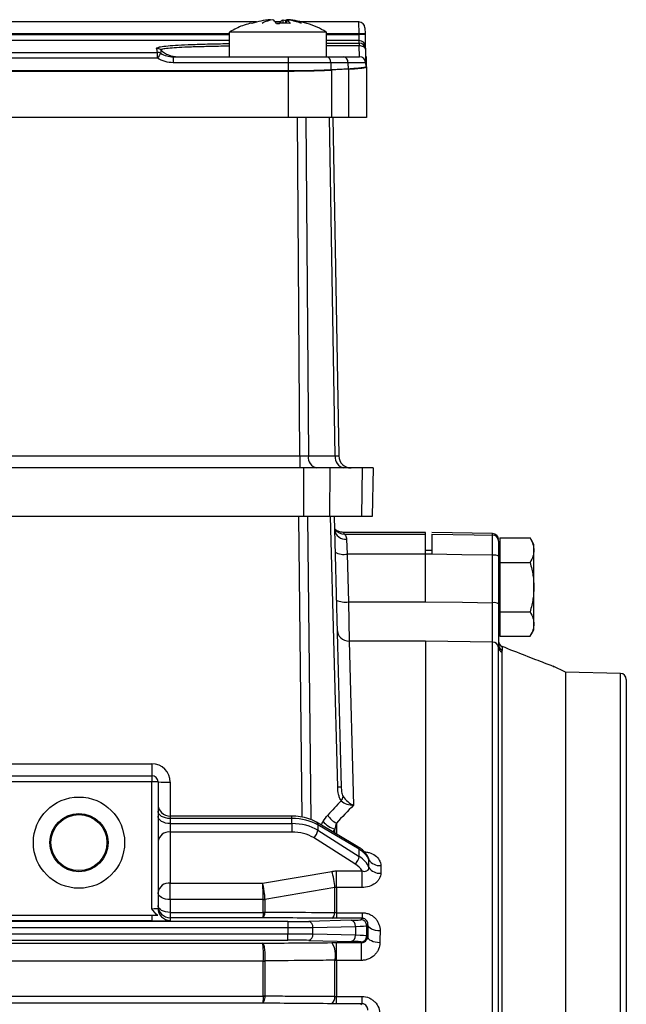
# Model space of a CAD drawing. Header units: millimetres. Extents: x -1311 to -483, y -267 to 512.
# Tile 15 of 58: x -1172 to -1122, y 115 to 196. Entities that reach past the tile are written whole.
import ezdxf

# ---------------------------------------------------------------- set-up
doc = ezdxf.new("R2010")
doc.units = ezdxf.units.MM

msp = doc.modelspace()

# ---------------------------------------------------------------- linework, layer by layer
at = {"color": 7, "linetype": 'Continuous', "lineweight": 25}
for p, q in [((-1152.656, 195.574), (-1215.521, 195.574)), ((-1150.643, 195.574), (-1151.139, 195.574)), ((-1151.024, 195.454), (-1150.758, 195.454)), ((-1150.466, 195.758), (-1150.268, 195.694)), ((-1150.466, 195.454), (-1150.466, 195.758)), ((-1150.268, 195.758), (-1150.268, 195.454)), ((-1150.187, 195.758), (-1150.187, 195.454)), ((-1144.235, 195.574), (-1149.126, 195.574)), ((-1144.226, 194.592), (-1144.235, 195.574)), ((-1143.735, 195.083), (-1143.726, 194.592)), ((-1154.891, 194.592), (-1213.391, 194.592)), ((-1213.391, 194.534), (-1154.891, 194.534)), ((-1154.891, 194.742), (-1154.891, 192.714)), ((-1154.82, 194.742), (-1154.891, 194.742)), ((-1146.891, 194.742), (-1154.82, 194.742)), ((-1146.891, 192.714), (-1146.891, 194.742)), ((-1144.226, 194.592), (-1146.891, 194.592)), ((-1146.891, 194.534), (-1144.225, 194.534)), ((-1144.225, 194.534), (-1144.226, 194.592)), ((-1144.208, 194.043), (-1144.225, 194.534)), ((-1143.726, 194.592), (-1143.725, 194.534)), ((-1143.725, 194.534), (-1143.708, 193.552)), ((-1154.891, 194.043), (-1213.391, 194.043)), ((-1160.868, 193.412), (-1160.696, 193.488)), ((-1144.208, 194.043), (-1146.891, 194.043)), ((-1146.891, 193.83), (-1144.204, 193.83)), ((-1144.204, 193.607), (-1146.891, 193.607)), ((-1144.204, 193.83), (-1144.208, 194.043)), ((-1144.204, 193.83), (-1144.204, 193.607)), ((-1144.185, 192.714), (-1144.204, 193.607)), ((-1143.708, 193.552), (-1143.704, 193.339)), ((-1207.488, 193.073), (-1160.794, 193.073)), ((-1160.794, 192.583), (-1160.794, 193.073)), ((-1159.498, 192.714), (-1159.498, 192.222)), ((-1159.498, 192.714), (-1150.055, 192.714)), ((-1150.055, 192.714), (-1150.055, 192.222)), ((-1150.055, 192.714), (-1146.904, 192.714)), ((-1146.904, 192.714), (-1145.49, 192.714)), ((-1145.49, 192.714), (-1144.185, 192.714)), ((-1143.704, 193.339), (-1143.686, 192.276)), ((-1143.606, 192.714), (-1143.693, 192.714)), ((-1143.606, 191.883), (-1143.606, 192.714)), ((-1160.794, 192.583), (-1207.488, 192.583)), ((-1150.055, 192.222), (-1159.498, 192.222)), ((-1150.055, 192.222), (-1150.055, 191.543)), ((-1146.551, 192.222), (-1150.055, 192.222)), ((-1146.551, 192.222), (-1146.543, 191.626)), ((-1145.136, 192.222), (-1146.551, 192.222)), ((-1145.136, 192.222), (-1145.13, 191.703)), ((-1143.685, 192.222), (-1145.136, 192.222)), ((-1143.685, 192.222), (-1143.679, 191.883)), ((-1143.606, 191.883), (-1143.606, 187.714)), ((-1150.055, 191.543), (-1218.227, 191.543)), ((-1218.227, 191.539), (-1150.055, 191.539)), ((-1150.055, 191.539), (-1150.055, 187.714)), ((-1146.495, 191.623), (-1146.495, 187.714)), ((-1145.081, 191.7), (-1145.081, 187.714)), ((-1150.055, 187.714), (-1218.227, 187.714)), ((-1146.495, 187.714), (-1150.055, 187.714)), ((-1149.095, 159.896), (-1149.296, 187.714)), ((-1148.589, 187.714), (-1148.388, 159.896)), ((-1146.177, 159.896), (-1146.663, 187.714)), ((-1145.081, 187.714), (-1146.495, 187.714)), ((-1146.37, 187.714), (-1145.885, 159.896)), ((-1143.606, 187.714), (-1145.081, 187.714)), ((-1219.187, 159.896), (-1149.095, 159.896)), ((-1149.095, 159.896), (-1149.095, 158.914)), ((-1148.388, 159.896), (-1146.177, 159.896)), ((-1148.787, 158.914), (-1219.495, 158.914)), ((-1148.787, 158.914), (-1148.787, 154.914)), ((-1146.617, 158.914), (-1148.787, 158.914)), ((-1146.617, 158.914), (-1146.666, 154.914)), ((-1143.97, 158.914), (-1146.617, 158.914)), ((-1143.97, 158.914), (-1144.02, 154.914)), ((-1143.071, 158.914), (-1143.97, 158.914)), ((-1143.071, 158.914), (-1143.141, 154.914)), ((-1148.787, 154.914), (-1219.495, 154.914)), ((-1148.905, 130.204), (-1149.173, 154.914)), ((-1146.666, 154.914), (-1148.787, 154.914)), ((-1148.466, 154.914), (-1148.196, 130.006)), ((-1144.02, 154.914), (-1146.666, 154.914)), ((-1145.981, 132.677), (-1146.564, 154.914)), ((-1146.271, 154.914), (-1145.688, 132.677)), ((-1143.141, 154.914), (-1144.02, 154.914)), ((-1146.244, 153.905), (-1146.216, 153.866)), ((-1138.75, 153.614), (-1145.517, 153.614)), ((-1145.423, 153.478), (-1138.75, 153.478)), ((-1145.242, 153.059), (-1145.194, 151.83)), ((-1138.75, 153.478), (-1138.75, 153.614)), ((-1138.75, 151.83), (-1138.75, 153.478)), ((-1133.241, 153.518), (-1138.25, 153.605)), ((-1133.241, 153.391), (-1133.241, 153.518)), ((-1132.65, 153.155), (-1132.65, 152.145)), ((-1132.65, 153.155), (-1130.162, 153.155)), ((-1129.85, 152.614), (-1130.162, 153.155)), ((-1132.65, 152.614), (-1132.75, 152.614)), ((-1129.85, 152.145), (-1129.85, 152.614)), ((-1145.194, 151.83), (-1145.092, 147.909)), ((-1138.75, 151.83), (-1145.194, 151.83)), ((-1138.25, 152.114), (-1138.75, 152.114)), ((-1138.75, 147.909), (-1138.75, 151.83)), ((-1138.25, 151.825), (-1138.25, 151.822)), ((-1133.241, 147.836), (-1133.241, 151.743)), ((-1132.75, 151.656), (-1132.75, 147.749)), ((-1132.65, 152.145), (-1132.65, 151.134)), ((-1129.85, 149.114), (-1129.85, 152.145)), ((-1132.65, 151.134), (-1130.162, 151.134)), ((-1132.65, 151.134), (-1132.65, 149.114)), ((-1132.65, 149.114), (-1132.65, 147.093)), ((-1129.85, 146.083), (-1129.85, 149.114)), ((-1145.092, 147.909), (-1145.028, 144.678)), ((-1145.092, 147.909), (-1138.75, 147.909)), ((-1132.65, 147.093), (-1132.65, 146.083)), ((-1132.65, 147.093), (-1130.162, 147.093)), ((-1132.65, 146.083), (-1132.65, 145.072)), ((-1129.85, 145.614), (-1129.85, 146.083)), ((-1132.65, 145.072), (-1130.162, 145.072)), ((-1130.162, 145.072), (-1129.85, 145.614)), ((-1145.028, 144.678), (-1144.668, 131.187)), ((-1138.75, 144.678), (-1145.028, 144.678)), ((-1133.241, 144.603), (-1138.75, 144.686)), ((-1138.75, 144.678), (-1138.75, 104.792)), ((-1133.241, 104.67), (-1133.241, 144.603)), ((-1132.753, 104.585), (-1132.753, 144.167)), ((-1132.47, 144.239), (-1132.47, 143.945)), ((-1132.433, 144.22), (-1132.47, 144.239)), ((-1132.476, 143.781), (-1132.476, 104.511)), ((-1127.25, 142.114), (-1128.253, 142.606)), ((-1122.74, 142.023), (-1127.25, 142.114)), ((-1127.25, 142.114), (-1127.25, 48.114)), ((-1122.74, 48.204), (-1122.74, 142.023)), ((-1122.25, 141.524), (-1122.25, 48.704)), ((-1174.364, 134.588), (-1161.25, 134.588)), ((-1161.25, 134.588), (-1161.25, 133.614)), ((-1173.75, 133.614), (-1161.25, 133.614)), ((-1161.25, 133.614), (-1161.25, 133.114)), ((-1161.25, 133.114), (-1173.75, 133.114)), ((-1161.25, 122.685), (-1161.25, 133.114)), ((-1160.75, 133.114), (-1161.25, 133.114)), ((-1160.75, 133.114), (-1160.75, 122.724)), ((-1159.75, 133.088), (-1159.75, 130.292)), ((-1149.742, 130.292), (-1159.75, 130.292)), ((-1159.75, 130.292), (-1159.75, 130.097)), ((-1159.75, 130.097), (-1159.75, 129.681)), ((-1149.742, 130.097), (-1159.75, 130.097)), ((-1159.75, 129.681), (-1159.75, 128.988)), ((-1159.75, 129.681), (-1149.742, 129.681)), ((-1149.742, 130.097), (-1149.742, 130.292)), ((-1149.742, 129.681), (-1149.742, 130.097)), ((-1149.742, 129.681), (-1149.742, 128.988)), ((-1144.311, 127.782), (-1147.721, 129.792)), ((-1147.621, 129.577), (-1147.621, 129.129)), ((-1144.212, 127.567), (-1147.621, 129.577)), ((-1146.084, 129.714), (-1146.084, 128.827)), ((-1159.75, 128.988), (-1159.75, 124.791)), ((-1149.742, 128.988), (-1159.75, 128.988)), ((-1147.621, 129.129), (-1144.212, 126.979)), ((-1146.213, 129.233), (-1146.366, 128.993)), ((-1146.213, 128.903), (-1146.213, 129.233)), ((-1144.565, 126.375), (-1147.975, 128.526)), ((-1144.212, 126.979), (-1144.212, 127.567)), ((-1143.433, 126.829), (-1143.434, 126.833)), ((-1152.159, 124.791), (-1146.472, 125.754)), ((-1146.084, 125.787), (-1143.977, 125.787)), ((-1146.084, 124.43), (-1146.084, 125.787)), ((-1143.977, 124.43), (-1143.977, 125.787)), ((-1159.75, 124.791), (-1152.159, 124.791)), ((-1159.75, 123.436), (-1159.75, 124.791)), ((-1146.213, 122.373), (-1146.213, 124.418)), ((-1146.084, 124.43), (-1146.084, 122.353)), ((-1143.977, 124.43), (-1146.084, 124.43)), ((-1159.75, 123.436), (-1159.75, 122.385)), ((-1152.094, 123.436), (-1159.75, 123.436)), ((-1152.094, 122.395), (-1152.094, 123.436)), ((-1152.094, 123.436), (-1152.094, 123.436)), ((-1151.964, 123.445), (-1151.964, 122.405)), ((-1159.75, 122.385), (-1159.75, 121.943)), ((-1159.75, 122.385), (-1152.094, 122.385)), ((-1146.084, 122.353), (-1143.97, 122.353)), ((-1146.084, 122.353), (-1146.084, 121.893)), ((-1143.97, 122.353), (-1143.97, 121.893)), ((-1150.083, 121.626), (-1249.417, 121.626)), ((-1161.25, 122.114), (-1173.25, 122.114)), ((-1161.25, 121.685), (-1173.25, 121.685)), ((-1161.25, 122.114), (-1161.25, 121.685)), ((-1159.75, 121.943), (-1159.75, 121.724)), ((-1152.159, 121.943), (-1159.75, 121.943)), ((-1150.083, 121.626), (-1150.083, 121.127)), ((-1144.864, 121.731), (-1148.362, 121.644)), ((-1143.97, 121.893), (-1146.084, 121.893)), ((-1143.97, 121.893), (-1144.086, 121.777)), ((-1249.417, 121.127), (-1150.083, 121.127)), ((-1150.083, 120.601), (-1249.417, 120.601)), ((-1150.083, 121.127), (-1150.083, 120.601)), ((-1150.083, 120.101), (-1150.083, 120.601)), ((-1148.018, 121.145), (-1144.52, 121.232)), ((-1148.018, 120.583), (-1148.018, 121.145)), ((-1144.52, 121.232), (-1144.52, 120.496)), ((-1143.586, 121.277), (-1143.495, 121.368)), ((-1143.586, 120.45), (-1143.586, 121.277)), ((-1249.417, 120.101), (-1150.083, 120.101)), ((-1247.34, 119.849), (-1152.159, 119.849)), ((-1148.362, 120.083), (-1144.864, 119.996)), ((-1144.52, 120.496), (-1148.018, 120.583)), ((-1146.084, 119.895), (-1144.031, 119.895)), ((-1146.084, 118.434), (-1146.084, 119.895)), ((-1144.086, 119.95), (-1144.031, 119.895)), ((-1144.031, 118.434), (-1144.031, 119.895)), ((-1143.51, 120.374), (-1143.586, 120.45)), ((-1152.094, 118.374), (-1247.406, 118.374)), ((-1152.094, 115.509), (-1152.094, 118.374)), ((-1151.964, 118.382), (-1151.964, 115.516)), ((-1146.213, 115.484), (-1146.213, 118.448)), ((-1146.084, 118.434), (-1146.084, 115.469)), ((-1144.031, 118.434), (-1146.084, 118.434)), ((-1247.406, 115.502), (-1152.094, 115.502)), ((-1146.084, 115.469), (-1143.99, 115.469)), ((-1146.084, 114.873), (-1146.084, 115.469)), ((-1143.99, 115.469), (-1143.99, 114.873)), ((-1152.159, 114.919), (-1247.34, 114.919)), ((-1143.99, 114.873), (-1146.084, 114.873)), ((-1143.99, 114.873), (-1144.086, 114.777))]:
    msp.add_line(p, q, dxfattribs=at)
at = {"color": 7, "linetype": 'Continuous', "lineweight": 25, "flags": 128}
for points in [[(-1143.704, 193.339), (-1143.715, 193.392), (-1143.744, 193.443), (-1143.79, 193.49), (-1143.852, 193.531), (-1143.928, 193.564), (-1144.014, 193.588), (-1144.107, 193.603), (-1144.204, 193.607)], [(-1138.25, 153.473), (-1134.751, 153.415), (-1133.241, 153.391)], [(-1133.241, 151.743), (-1135.77, 151.784), (-1138.25, 151.825)], [(-1138.75, 147.918), (-1135.714, 147.873), (-1133.241, 147.836)], [(-1159.75, 130.097), (-1159.945, 130.109), (-1160.132, 130.144), (-1160.305, 130.2), (-1160.457, 130.276), (-1160.581, 130.369), (-1160.674, 130.474), (-1160.731, 130.588), (-1160.75, 130.707)], [(-1159.75, 129.681), (-1159.945, 129.692), (-1160.132, 129.727), (-1160.305, 129.784), (-1160.457, 129.859), (-1160.581, 129.952), (-1160.674, 130.057), (-1160.731, 130.172), (-1160.75, 130.291)], [(-1159.75, 123.436), (-1159.945, 123.448), (-1160.132, 123.48), (-1160.305, 123.534), (-1160.457, 123.606), (-1160.581, 123.694), (-1160.674, 123.794), (-1160.731, 123.902), (-1160.75, 124.015)], [(-1146.213, 124.418), (-1148.145, 124.091), (-1151.964, 123.445)], [(-1159.75, 122.385), (-1159.945, 122.396), (-1160.132, 122.428), (-1160.305, 122.479), (-1160.457, 122.549), (-1160.581, 122.633), (-1160.674, 122.729), (-1160.731, 122.834), (-1160.75, 122.943)], [(-1142.496, 120.859), (-1142.688, 120.87), (-1142.873, 120.901), (-1143.044, 120.949), (-1143.195, 121.012), (-1143.319, 121.089), (-1143.413, 121.176), (-1143.472, 121.27), (-1143.495, 121.368)], [(-1142.511, 119.884), (-1142.703, 119.895), (-1142.888, 119.924), (-1143.059, 119.97), (-1143.21, 120.031), (-1143.334, 120.105), (-1143.428, 120.189), (-1143.487, 120.28), (-1143.51, 120.374)]]:
    msp.add_lwpolyline(points, dxfattribs=at)
at = {"color": 7, "linetype": 'Continuous', "lineweight": 25}
for radius in [3.75, 2.393, 2.302]:
    msp.add_circle((-1167.25, 128.114), radius, dxfattribs=at)
for centre, radius, start, end in [((-1144.235, 195.074), 0.5, 1, 90.07807), ((-1143.976, 187.428), 7.168, 88.00162, 91.99838), ((-1143.975, 187.37), 7.168, 88.00162, 91.99838), ((-1144.208, 193.543), 0.5, 1.00683, 90.0074), ((-1144.204, 193.33), 0.5, 1.01533, 90.0166), ((-1160.868, 192.912), 0.5, 46.17371, 90.03432), ((-1160.794, 192.573), 0.5, 59.03913, 90.05066), ((-1147.926, 184.958), 14.958, 147.46722, 149.35227), ((-1159.135, 194.711), 1.998, 226.04924, 269.99627), ((-1146.99, 192.279), 0.443, 352.69985, 78.77449), ((-1145.576, 192.279), 0.443, 352.69985, 78.77449), ((-1144.185, 192.214), 0.5, 1, 90), ((-1107.435, -507.122), 699.836, 93.083578, 93.199535), ((-1147.509, 159.784), 0.887, 172.69985, 258.77449), ((-1145.298, 159.784), 0.887, 172.69985, 258.77449), ((-1144.885, 159.914), 1, 181, 270), ((-1145.345, 153.962), 0.908, 188.88752, 276.46724), ((-1145.427, 154.475), 0.997, 217.63867, 270.19525), ((-1133.25, 153.018), 0.5, 0, 89), ((-1133.249, 152.891), 0.499, 0.06096, 89.06372), ((-1145.475, 153.385), 1.58, 242.96214, 280.25416), ((-1133.124, 150.974), 0.778, 61.26706, 98.69085), ((-1145.373, 149.464), 1.58, 242.96214, 280.25416), ((-1133.124, 147.067), 0.778, 61.26706, 98.69085), ((-1145.038, 145.668), 0.99, 182.02305, 270.57741), ((-1133.246, 144.107), 0.497, 6.94011, 89.45507), ((-1132.265, 144.224), 0.491, 186.68284, 244.51207), ((-1132.25, 144.695), 0.5, 180.00528, 248.91399), ((-1132.255, 144.685), 0.495, 180.11378, 244.19641), ((-1132.258, 144.389), 0.492, 180.19192, 244.42817), ((-1122.75, 141.524), 0.5, 0, 88.85316), ((-1161.25, 133.088), 1.5, 0, 90), ((-1161.25, 133.114), 0.5, 0, 90), ((-1160, 142.658), 9.573, 265.50564, 271.49539), ((-1145.835, 128.691), 3.989, 87.89668, 92.10332), ((-1159.75, 131.292), 1, 180, 270), ((-1146.317, 132.033), 0.791, 322.78575, 351.03007), ((-1145.354, 131.206), 1.661, 210.0955, 243.91973), ((-1147.861, 129.596), 0.241, 355.40735, 54.3723), ((-1145.739, 131.022), 1.85, 218.89334, 255.14566), ((-1159.849, 128.083), 0.91, 83.72516, 171.90402), ((-1148.421, 129.193), 0.803, 303.8065, 355.48693), ((-1144.452, 127.586), 0.241, 355.4111, 54.3283), ((-1145.012, 127.042), 0.803, 303.8065, 355.48693), ((-1142.545, 127.248), 1.019, 211.69019, 276.04432), ((-1150.336, 124.313), 4.124, 1.45483, 20.46054), ((-1142.551, 126.624), 1.021, 212.55253, 276.36332), ((-1159.849, 123.887), 0.91, 83.72516, 171.90402), ((-1152.099, 124.284), 0.848, 270.36334, 279.14833), ((-1152.093, 124.282), 0.846, 269.96049, 278.75583), ((-1159.75, 122.943), 1, 180.00982, 270.00982), ((-1159.75, 122.724), 1, 180.00982, 270.00982), ((-1152.093, 123.273), 0.878, 269.96053, 278.43677), ((-1152.027, 123.247), 0.864, 265.53705, 273.98262), ((-1146.767, 122.363), 0.553, 302.14261, 0.9991), ((-1148.469, 121.202), 0.455, 352.75815, 76.34371), ((-1144.972, 121.289), 0.455, 352.75815, 76.34371), ((-1144.087, 121.277), 0.5, 0.04597, 89.95403), ((-1148.469, 120.525), 0.455, 283.65629, 7.24185), ((-1147.811, 118.908), 1.663, 343.92914, 36.36499), ((-1144.972, 120.439), 0.455, 283.65629, 7.24185), ((-1144.087, 120.451), 0.5, 270.04597, 359.95403), ((-1152.093, 119.401), 1.027, 269.9621, 277.20099), ((-1152.033, 119.437), 1.05, 266.68681, 273.75408), ((-1152.093, 116.678), 1.169, 269.96447, 276.31821), ((-1152.025, 116.66), 1.16, 266.60887, 272.95303), ((-1146.921, 115.425), 0.711, 309.21585, 4.79463)]:
    msp.add_arc(centre, radius, start, end, dxfattribs=at)
for centre, major_axis, ratio, start_param, end_param in [((-1090.283, -507.122), (504.086, -497.903), 0.975618, 2.416114, 2.418139), ((-1149.096, 159.914), (1, -0.007), 0.017448, 4.712768, 5.49804), ((-1146.885, 159.914), (1, -0.017), 0.00722, 5.498165, 6.283437), ((-249.044, 95.114), (3265.528, -9.901), 0.01719, 1.846632, 1.846791), ((-1107.972, 95.088), (37.438, -36.752), 0.963647, 3.149451, 3.18142), ((-1107.265, 95.114), (44.819, -26.537), 0.958656, 2.899212, 2.940048), ((-1149.742, 128.319), (3, 0), 0.592804, 0.785398, 1.570796), ((-1149.742, 127.799), (3, 0), 0.627383, 0.785398, 1.570796), ((-1090.061, 94.425), (62.111, -25.949), 0.947424, 2.97338, 2.978611), ((-1149.742, 127.411), (2.5, 0), 0.630841, 0.785398, 1.570796), ((-1146.333, 126.31), (3, 0), 0.592804, 0.228964, 0.785398), ((-1146.333, 125.26), (2.5, 0), 0.630841, 0.34067, 0.785398), ((-1146.333, 125.648), (3, 0), 0.627383, 0.228964, 0.785398), ((-1161.25, 122.724), (0.5, 0), 0.078558, 4.712389, 6.283185), ((-1161.25, 121.724), (1.5, 0), 0.026186, 4.712389, 6.283185), ((-1150.083, 121.692), (2.5, 0), 0.026186, 4.712389, 5.471607), ((-1146.585, 121.779), (2.5, 0), 0.026186, 5.471607, 6.257005), ((-1150.083, 121.192), (3, 0), 0.021822, 4.712389, 5.471607), ((-1150.083, 120.535), (3, 0), 0.021822, 0.811578, 1.570796), ((-1146.585, 121.279), (3, 0), 0.021822, 5.471607, 6.257005), ((-1142.335, 95.114), (0, 51.5), 0.026186, 1.035843, 1.058143), ((-1141.335, 95.114), (0, 50.5), 0.026704, 1.035843, 1.058143), ((-1150.083, 120.036), (2.5, 0), 0.026186, 0.811578, 1.570796), ((-1146.585, 119.949), (2.5, 0), 0.026186, 0.02618, 0.811578), ((-1146.585, 120.448), (3, 0), 0.021822, 0.02618, 0.811578)]:
    msp.add_ellipse(centre, major_axis=major_axis, ratio=ratio, start_param=start_param, end_param=end_param, dxfattribs=at)
for points, knots in [([(-1153.229, 195.443), (-1153.421, 195.389), (-1153.979, 195.231), (-1154.491, 194.956), (-1154.827, 194.776)], [0, 0, 0, 0, 0.343465, 1, 1, 1, 1]), ([(-1146.945, 194.771), (-1147.185, 194.896), (-1147.692, 195.161), (-1148.235, 195.385), (-1148.538, 195.458), (-1148.548, 195.461)], [0, 0, 0, 0, 0.465312, 0.982119, 1, 1, 1, 1]), ([(-1160.696, 193.488), (-1160.677, 193.499), (-1160.613, 193.536), (-1160.132, 193.592), (-1159.366, 193.656), (-1158.322, 193.709), (-1157.064, 193.753), (-1155.902, 193.782), (-1155.131, 193.794), (-1154.891, 193.797)], [0, 0, 0, 0, 0.069487, 0.239995, 0.410504, 0.581183, 0.751862, 0.922634, 1, 1, 1, 1]), ([(-1154.891, 193.579), (-1155.064, 193.576), (-1155.755, 193.568), (-1156.82, 193.545), (-1158.045, 193.51), (-1159.045, 193.467), (-1159.811, 193.416), (-1160.393, 193.352), (-1160.475, 193.302), (-1160.521, 193.273)], [0, 0, 0, 0, 0.050634, 0.202326, 0.349797, 0.501537, 0.649148, 0.801025, 1, 1, 1, 1]), ([(-1160.537, 193.002), (-1160.38, 192.908), (-1160.214, 192.836), (-1159.864, 192.739), (-1159.681, 192.714), (-1159.498, 192.714)], [0, 0, 0, 0, 0.5, 0.5, 1, 1, 1, 1]), ([(-1159.498, 192.222), (-1159.726, 192.222), (-1159.953, 192.254), (-1160.391, 192.376), (-1160.599, 192.465), (-1160.794, 192.583)], [0, 0, 0, 0, 0.5, 0.5, 1, 1, 1, 1]), ([(-1143.679, 191.883), (-1143.679, 191.867), (-1143.71, 191.851), (-1143.804, 191.827), (-1143.843, 191.819), (-1143.938, 191.804), (-1143.993, 191.796), (-1144.179, 191.773), (-1144.331, 191.758), (-1144.69, 191.729), (-1144.898, 191.716), (-1145.13, 191.703)], [0, 0, 0, 0, 0.25, 0.25, 0.375, 0.375, 0.5, 0.5, 0.75, 0.75, 1, 1, 1, 1]), ([(-1145.081, 191.7), (-1144.846, 191.713), (-1144.638, 191.727), (-1144.364, 191.748), (-1144.28, 191.756), (-1144.124, 191.771), (-1144.053, 191.779), (-1143.863, 191.802), (-1143.768, 191.818), (-1143.639, 191.851), (-1143.606, 191.867), (-1143.606, 191.883)], [0, 0, 0, 0, 0.25, 0.25, 0.375, 0.375, 0.5, 0.5, 0.75, 0.75, 1, 1, 1, 1]), ([(-1146.543, 191.626), (-1146.775, 191.613), (-1147.025, 191.601), (-1147.428, 191.586), (-1147.567, 191.581), (-1147.854, 191.572), (-1148.003, 191.568), (-1148.453, 191.557), (-1148.763, 191.552), (-1149.399, 191.545), (-1149.727, 191.543), (-1150.055, 191.543)], [0, 0, 0, 0, 0.25, 0.25, 0.375, 0.375, 0.5, 0.5, 0.75, 0.75, 1, 1, 1, 1]), ([(-1150.055, 191.539), (-1149.723, 191.539), (-1149.396, 191.541), (-1148.914, 191.546), (-1148.754, 191.549), (-1148.438, 191.554), (-1148.281, 191.557), (-1147.824, 191.568), (-1147.535, 191.577), (-1146.988, 191.598), (-1146.73, 191.61), (-1146.495, 191.623)], [0, 0, 0, 0, 0.25, 0.25, 0.375, 0.375, 0.5, 0.5, 0.75, 0.75, 1, 1, 1, 1]), ([(-1145.517, 153.614), (-1145.589, 153.619), (-1145.722, 153.627), (-1145.882, 153.68), (-1145.985, 153.729), (-1146.055, 153.771), (-1146.116, 153.813), (-1146.163, 153.853), (-1146.203, 153.891), (-1146.222, 153.914), (-1146.224, 153.917), (-1146.224, 153.918)], [0, 0, 0, 0, 0.050975, 0.093527, 0.127633, 0.162855, 0.215662, 0.318383, 0.492986, 0.825743, 1, 1, 1, 1]), ([(-1145.517, 153.614), (-1145.517, 153.614), (-1145.537, 153.643), (-1145.489, 153.581), (-1145.441, 153.505), (-1145.423, 153.478)], [0, 0, 0, 0, 0.001575, 0.642263, 1, 1, 1, 1]), ([(-1145.423, 153.478), (-1145.411, 153.464), (-1145.372, 153.422), (-1145.289, 153.28), (-1145.247, 153.185), (-1145.242, 153.059)], [0, 0, 0, 0, 0.5, 0.5, 1, 1, 1, 1]), ([(-1138.25, 153.473), (-1138.25, 153.458), (-1138.25, 153.407), (-1138.25, 153.233), (-1138.25, 153.115), (-1138.25, 152.817), (-1138.25, 152.644), (-1138.25, 152.254), (-1138.25, 152.045), (-1138.25, 151.825)], [0, 0, 0, 0, 0.25, 0.25, 0.5, 0.5, 0.75, 0.75, 1, 1, 1, 1]), ([(-1133.241, 151.743), (-1133.24, 151.963), (-1133.24, 152.171), (-1133.239, 152.562), (-1133.239, 152.734), (-1133.239, 153.033), (-1133.239, 153.151), (-1133.24, 153.325), (-1133.24, 153.376), (-1133.241, 153.391)], [0, 0, 0, 0, 0.25, 0.25, 0.5, 0.5, 0.75, 0.75, 1, 1, 1, 1]), ([(-1130.162, 153.155), (-1130.054, 152.968), (-1129.978, 152.797), (-1129.875, 152.466), (-1129.85, 152.307), (-1129.85, 152.145)], [0, 0, 0, 0, 0.5, 0.5, 1, 1, 1, 1]), ([(-1132.75, 152.892), (-1132.75, 152.87), (-1132.75, 152.735), (-1132.75, 152.4), (-1132.75, 152.27), (-1132.75, 151.977), (-1132.75, 151.821), (-1132.75, 151.656)], [0, 0, 0, 0, 0.5, 0.5, 0.75, 0.75, 1, 1, 1, 1]), ([(-1129.85, 152.145), (-1129.85, 151.983), (-1129.875, 151.823), (-1129.978, 151.493), (-1130.054, 151.322), (-1130.162, 151.134)], [0, 0, 0, 0, 0.5, 0.5, 1, 1, 1, 1]), ([(-1130.162, 151.134), (-1130.054, 150.76), (-1129.978, 150.418), (-1129.875, 149.757), (-1129.85, 149.438), (-1129.85, 149.114)], [0, 0, 0, 0, 0.5, 0.5, 1, 1, 1, 1]), ([(-1129.85, 149.114), (-1129.85, 148.789), (-1129.875, 148.471), (-1129.978, 147.81), (-1130.054, 147.468), (-1130.162, 147.093)], [0, 0, 0, 0, 0.5, 0.5, 1, 1, 1, 1]), ([(-1133.241, 144.603), (-1133.241, 144.642), (-1133.24, 144.695), (-1133.24, 144.831), (-1133.24, 144.913), (-1133.24, 145.102), (-1133.239, 145.21), (-1133.239, 145.451), (-1133.239, 145.585), (-1133.239, 145.871), (-1133.239, 146.024), (-1133.239, 146.348), (-1133.24, 146.521), (-1133.24, 147.058), (-1133.24, 147.437), (-1133.241, 147.836)], [0, 0, 0, 0, 0.125, 0.125, 0.25, 0.25, 0.375, 0.375, 0.5, 0.5, 0.625, 0.625, 0.75, 0.75, 1, 1, 1, 1]), ([(-1132.75, 147.749), (-1132.75, 147.378), (-1132.75, 147.023), (-1132.75, 146.513), (-1132.75, 146.346), (-1132.75, 146.026), (-1132.75, 145.721), (-1132.75, 145.444), (-1132.75, 145.183), (-1132.75, 145.059), (-1132.75, 144.721), (-1132.75, 144.534), (-1132.75, 144.387)], [0, 0, 0, 0, 0.25, 0.25, 0.375, 0.375, 0.5, 0.625, 0.625, 0.75, 0.75, 1, 1, 1, 1]), ([(-1130.162, 147.093), (-1130.054, 146.906), (-1129.978, 146.735), (-1129.875, 146.404), (-1129.85, 146.245), (-1129.85, 146.083)], [0, 0, 0, 0, 0.5, 0.5, 1, 1, 1, 1]), ([(-1129.85, 146.083), (-1129.85, 145.92), (-1129.875, 145.761), (-1129.978, 145.431), (-1130.054, 145.26), (-1130.162, 145.072)], [0, 0, 0, 0, 0.5, 0.5, 1, 1, 1, 1]), ([(-1128.255, 142.602), (-1128.24, 142.596), (-1128.189, 142.577), (-1128.379, 142.649), (-1128.825, 142.819), (-1129.673, 143.145), (-1130.81, 143.584), (-1131.812, 143.979), (-1132.47, 144.239)], [0, 0, 0, 0, 0.037592, 0.125849, 0.356091, 0.517958, 0.683395, 1, 1, 1, 1]), ([(-1145.688, 131.554), (-1145.74, 131.627), (-1145.784, 131.711), (-1145.857, 131.887), (-1145.886, 131.981), (-1145.955, 132.272), (-1145.976, 132.474), (-1145.981, 132.677)], [0, 0, 0, 0, 0.25, 0.25, 0.5, 0.5, 1, 1, 1, 1]), ([(-1145.688, 132.677), (-1145.685, 132.55), (-1145.677, 132.421), (-1145.646, 132.223), (-1145.632, 132.157), (-1145.595, 132.029), (-1145.57, 131.964), (-1145.536, 131.909)], [0, 0, 0, 0, 0.5, 0.5, 0.75, 0.75, 1, 1, 1, 1]), ([(-1145.688, 131.554), (-1145.574, 131.436), (-1145.414, 131.345), (-1145.06, 131.223), (-1144.862, 131.191), (-1144.668, 131.187)], [0, 0, 0, 0, 0.5, 0.5, 1, 1, 1, 1]), ([(-1145.536, 131.909), (-1145.438, 131.753), (-1145.302, 131.608), (-1145, 131.362), (-1144.833, 131.26), (-1144.668, 131.187)], [0, 0, 0, 0, 0.5, 0.5, 1, 1, 1, 1]), ([(-1147.721, 129.792), (-1147.825, 129.848), (-1148.121, 130.008), (-1148.692, 130.191), (-1149.283, 130.283), (-1149.637, 130.29), (-1149.742, 130.292)], [0, 0, 0, 0, 0.182626, 0.520061, 0.856642, 1, 1, 1, 1]), ([(-1143.429, 126.818), (-1143.475, 126.916), (-1143.594, 127.171), (-1143.889, 127.503), (-1144.181, 127.696), (-1144.311, 127.782)], [0, 0, 0, 0, 0.255938, 0.6671304, 1, 1, 1, 1]), ([(-1143.977, 127.375), (-1143.878, 127.375), (-1143.779, 127.369), (-1143.586, 127.342), (-1143.489, 127.322), (-1143.214, 127.242), (-1143.042, 127.16), (-1142.756, 126.954), (-1142.638, 126.827), (-1142.478, 126.544), (-1142.437, 126.392), (-1142.437, 126.235)], [0, 0, 0, 0, 0.125, 0.125, 0.25, 0.25, 0.5, 0.5, 0.75, 0.75, 1, 1, 1, 1]), ([(-1143.411, 126.713), (-1143.411, 126.723), (-1143.411, 126.761), (-1143.428, 126.799), (-1143.44, 126.827)], [0, 0, 0, 0, 0.269196, 1, 1, 1, 1]), ([(-1143.411, 126.075), (-1143.411, 126.182), (-1143.412, 126.288), (-1143.412, 126.395), (-1143.412, 126.501), (-1143.411, 126.607), (-1143.411, 126.713)], [0, 0, 0, 0, 0.0004028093, 0.0004028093, 0.0004028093, 0.0008056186, 0.0008056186, 0.0008056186, 0.0008056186]), ([(-1143.977, 125.787), (-1143.912, 125.766), (-1143.845, 125.753), (-1143.715, 125.753), (-1143.65, 125.766), (-1143.538, 125.82), (-1143.491, 125.86), (-1143.427, 125.958), (-1143.41, 126.015), (-1143.411, 126.075)], [0, 0, 0, 0, 0.25, 0.25, 0.5, 0.5, 0.75, 0.75, 1, 1, 1, 1]), ([(-1142.437, 125.61), (-1142.437, 125.451), (-1142.479, 125.294), (-1142.598, 125.078), (-1142.647, 125.008), (-1142.761, 124.879), (-1142.826, 124.819), (-1143.043, 124.656), (-1143.216, 124.57), (-1143.581, 124.459), (-1143.778, 124.43), (-1143.977, 124.43)], [0, 0, 0, 0, 0.25, 0.25, 0.375, 0.375, 0.5, 0.5, 0.75, 0.75, 1, 1, 1, 1]), ([(-1142.437, 126.235), (-1142.438, 126.132), (-1142.438, 126.028), (-1142.438, 125.923), (-1142.438, 125.819), (-1142.438, 125.715), (-1142.437, 125.61)], [0, 0, 0, 0, 0.0003949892, 0.0003949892, 0.0003949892, 0.0007899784, 0.0007899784, 0.0007899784, 0.0007899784]), ([(-1151.964, 123.447), (-1151.966, 123.55), (-1151.972, 123.665), (-1151.993, 123.909), (-1152.008, 124.035), (-1152.044, 124.281), (-1152.065, 124.401), (-1152.11, 124.617), (-1152.135, 124.714), (-1152.159, 124.791)], [0, 0, 0, 0, 0.25, 0.25, 0.5, 0.5, 0.75, 0.75, 1, 1, 1, 1]), ([(-1152.094, 123.436), (-1152.094, 123.54), (-1152.096, 123.655), (-1152.103, 123.899), (-1152.108, 124.027), (-1152.12, 124.275), (-1152.127, 124.396), (-1152.143, 124.614), (-1152.151, 124.713), (-1152.159, 124.791)], [0, 0, 0, 0, 0.25, 0.25, 0.5, 0.5, 0.75, 0.75, 1, 1, 1, 1]), ([(-1151.967, 122.385), (-1151.978, 122.318), (-1151.99, 122.258), (-1152.019, 122.151), (-1152.034, 122.104), (-1152.084, 121.99), (-1152.122, 121.947), (-1152.159, 121.943)], [0, 0, 0, 0, 0.25, 0.25, 0.5, 0.5, 1, 1, 1, 1]), ([(-1152.094, 122.385), (-1152.098, 122.319), (-1152.102, 122.259), (-1152.112, 122.152), (-1152.117, 122.105), (-1152.134, 121.99), (-1152.147, 121.947), (-1152.159, 121.943)], [0, 0, 0, 0, 0.25, 0.25, 0.5, 0.5, 1, 1, 1, 1]), ([(-1151.964, 122.405), (-1151.33, 122.401), (-1150.697, 122.398), (-1150.063, 122.394), (-1148.78, 122.387), (-1147.497, 122.38), (-1146.213, 122.373)], [0, 0, 0, 0, 0.002000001, 0.002000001, 0.002000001, 0.006045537, 0.006045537, 0.006045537, 0.006045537]), ([(-1143.97, 122.353), (-1143.863, 122.353), (-1143.756, 122.341), (-1143.551, 122.297), (-1143.452, 122.264), (-1143.262, 122.179), (-1143.175, 122.127), (-1143.015, 122.01), (-1142.941, 121.943), (-1142.812, 121.801), (-1142.756, 121.725), (-1142.659, 121.565), (-1142.618, 121.48), (-1142.523, 121.221), (-1142.493, 121.043), (-1142.496, 120.859)], [0, 0, 0, 0, 0.125, 0.125, 0.25, 0.25, 0.375, 0.375, 0.5, 0.5, 0.625, 0.625, 0.75, 0.75, 1, 1, 1, 1]), ([(-1143.495, 121.368), (-1143.493, 121.421), (-1143.498, 121.472), (-1143.523, 121.575), (-1143.544, 121.625), (-1143.605, 121.723), (-1143.647, 121.771), (-1143.739, 121.833), (-1143.775, 121.853), (-1143.863, 121.883), (-1143.916, 121.893), (-1143.97, 121.893)], [0, 0, 0, 0, 0.25, 0.25, 0.5, 0.5, 0.75, 0.75, 0.875, 0.875, 1, 1, 1, 1]), ([(-1151.964, 118.39), (-1151.956, 118.465), (-1151.95, 118.544), (-1151.943, 118.708), (-1151.941, 118.794), (-1151.943, 118.962), (-1151.947, 119.047), (-1151.958, 119.208), (-1151.965, 119.286), (-1151.985, 119.432), (-1151.997, 119.498), (-1152.023, 119.617), (-1152.038, 119.67), (-1152.086, 119.797), (-1152.123, 119.845), (-1152.159, 119.849)], [0, 0, 0, 0, 0.125, 0.125, 0.25, 0.25, 0.375, 0.375, 0.5, 0.5, 0.625, 0.625, 0.75, 0.75, 1, 1, 1, 1]), ([(-1152.093, 118.389), (-1152.091, 118.465), (-1152.089, 118.544), (-1152.086, 118.708), (-1152.086, 118.793), (-1152.086, 118.961), (-1152.088, 119.046), (-1152.091, 119.208), (-1152.094, 119.285), (-1152.1, 119.432), (-1152.104, 119.498), (-1152.113, 119.617), (-1152.118, 119.669), (-1152.135, 119.797), (-1152.147, 119.845), (-1152.159, 119.849)], [0, 0, 0, 0, 0.125, 0.125, 0.25, 0.25, 0.375, 0.375, 0.5, 0.5, 0.625, 0.625, 0.75, 0.75, 1, 1, 1, 1]), ([(-1144.031, 119.895), (-1143.934, 119.895), (-1143.846, 119.923), (-1143.713, 119.994), (-1143.663, 120.038), (-1143.548, 120.176), (-1143.515, 120.275), (-1143.51, 120.374)], [0, 0, 0, 0, 0.25, 0.25, 0.5, 0.5, 1, 1, 1, 1]), ([(-1142.511, 119.884), (-1142.513, 119.702), (-1142.551, 119.522), (-1142.659, 119.266), (-1142.703, 119.184), (-1142.809, 119.028), (-1142.87, 118.953), (-1143.075, 118.747), (-1143.243, 118.633), (-1143.523, 118.516), (-1143.623, 118.485), (-1143.824, 118.444), (-1143.927, 118.434), (-1144.031, 118.434)], [0, 0, 0, 0, 0.25, 0.25, 0.375, 0.375, 0.5, 0.5, 0.75, 0.75, 0.875, 0.875, 1, 1, 1, 1]), ([(-1146.213, 118.448), (-1146.852, 118.441), (-1147.491, 118.435), (-1148.13, 118.428), (-1149.408, 118.416), (-1150.686, 118.403), (-1151.964, 118.39)], [0, 0, 0, 0, 0.002, 0.002, 0.002, 0.00600074, 0.00600074, 0.00600074, 0.00600074]), ([(-1152.094, 115.502), (-1152.097, 115.416), (-1152.101, 115.338), (-1152.11, 115.197), (-1152.115, 115.135), (-1152.127, 115.033), (-1152.133, 114.992), (-1152.146, 114.937), (-1152.153, 114.921), (-1152.159, 114.919)], [0, 0, 0, 0, 0.25, 0.25, 0.5, 0.5, 0.75, 0.75, 1, 1, 1, 1]), ([(-1151.965, 115.501), (-1151.974, 115.416), (-1151.986, 115.338), (-1152.013, 115.197), (-1152.028, 115.135), (-1152.062, 115.033), (-1152.081, 114.992), (-1152.119, 114.937), (-1152.139, 114.921), (-1152.159, 114.919)], [0, 0, 0, 0, 0.25, 0.25, 0.5, 0.5, 0.75, 0.75, 1, 1, 1, 1]), ([(-1151.964, 115.516), (-1151.325, 115.513), (-1150.686, 115.509), (-1150.047, 115.506), (-1148.769, 115.498), (-1147.491, 115.491), (-1146.213, 115.484)], [0, 0, 0, 0, 0.002, 0.002, 0.002, 0.005998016, 0.005998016, 0.005998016, 0.005998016]), ([(-1143.99, 115.469), (-1143.785, 115.469), (-1143.583, 115.427), (-1143.307, 115.309), (-1143.219, 115.26), (-1143.058, 115.148), (-1142.984, 115.085), (-1142.782, 114.875), (-1142.679, 114.712), (-1142.539, 114.358), (-1142.506, 114.173), (-1142.508, 113.983)], [0, 0, 0, 0, 0.25, 0.25, 0.375, 0.375, 0.5, 0.5, 0.75, 0.75, 1, 1, 1, 1]), ([(-1143.507, 114.356), (-1143.504, 114.467), (-1143.532, 114.577), (-1143.64, 114.725), (-1143.687, 114.772), (-1143.816, 114.846), (-1143.902, 114.873), (-1143.99, 114.873)], [0, 0, 0, 0, 0.5, 0.5, 0.75, 0.75, 1, 1, 1, 1])]:
    msp.add_open_spline(points, degree=3, knots=knots, dxfattribs=at)
for points in [[(-1153.042, 195.454), (-1153.114, 195.483), (-1153.186, 195.483), (-1153.258, 195.454)], [(-1151.514, 195.758), (-1152.033, 195.709), (-1152.543, 195.607), (-1153.042, 195.454)], [(-1152.183, 195.476), (-1151.964, 195.61), (-1151.741, 195.704), (-1151.514, 195.758)], [(-1151.316, 195.758), (-1151.611, 195.704), (-1151.9, 195.61), (-1152.183, 195.476)], [(-1151.024, 195.454), (-1151.12, 195.607), (-1151.217, 195.709), (-1151.316, 195.758)], [(-1149.895, 195.454), (-1150.271, 195.483), (-1150.648, 195.483), (-1151.024, 195.454)], [(-1150.758, 195.454), (-1150.662, 195.607), (-1150.565, 195.709), (-1150.466, 195.758)], [(-1150.187, 195.758), (-1150.087, 195.709), (-1149.99, 195.607), (-1149.895, 195.454)], [(-1148.988, 195.476), (-1149.381, 195.61), (-1149.78, 195.704), (-1150.187, 195.758)], [(-1150.052, 195.758), (-1149.691, 195.704), (-1149.337, 195.61), (-1148.988, 195.476)], [(-1148.524, 195.454), (-1149.023, 195.607), (-1149.533, 195.709), (-1150.052, 195.758)], [(-1160.794, 193.073), (-1160.824, 193.196), (-1160.847, 193.309), (-1160.868, 193.412)], [(-1160.521, 193.273), (-1160.522, 193.191), (-1160.525, 193.1), (-1160.537, 193.002)], [(-1143.686, 192.276), (-1143.686, 192.27), (-1143.687, 192.264), (-1143.687, 192.257)], [(-1132.753, 144.167), (-1132.753, 144.226), (-1132.75, 144.299), (-1132.75, 144.387)], [(-1132.47, 143.945), (-1132.47, 143.892), (-1132.476, 143.839), (-1132.476, 143.781)], [(-1147.179, 129.86), (-1147.059, 130.046), (-1146.931, 130.218), (-1146.791, 130.373)], [(-1146.084, 129.714), (-1146.132, 129.559), (-1146.174, 129.398), (-1146.213, 129.233)], [(-1146.472, 125.754), (-1146.345, 125.776), (-1146.216, 125.787), (-1146.084, 125.787)], [(-1146.084, 124.43), (-1146.128, 124.43), (-1146.171, 124.426), (-1146.213, 124.418)], [(-1151.964, 123.445), (-1151.964, 123.446), (-1151.964, 123.447), (-1151.964, 123.447)], [(-1160.779, 122.114), (-1160.961, 122.282), (-1161.107, 122.483), (-1161.25, 122.685)], [(-1152.094, 122.385), (-1152.094, 122.389), (-1152.094, 122.392), (-1152.094, 122.395)], [(-1151.964, 122.405), (-1151.965, 122.398), (-1151.966, 122.391), (-1151.967, 122.385)], [(-1146.213, 122.373), (-1146.174, 122.361), (-1146.13, 122.353), (-1146.084, 122.353)], [(-1160.779, 122.114), (-1160.909, 122.114), (-1161.077, 122.114), (-1161.25, 122.114)], [(-1146.472, 121.895), (-1148.369, 121.911), (-1150.265, 121.927), (-1152.159, 121.943)], [(-1146.084, 121.893), (-1146.217, 121.893), (-1146.346, 121.893), (-1146.472, 121.895)], [(-1152.159, 119.849), (-1150.264, 119.864), (-1148.368, 119.879), (-1146.472, 119.894)], [(-1146.472, 119.894), (-1146.346, 119.895), (-1146.216, 119.895), (-1146.084, 119.895)], [(-1152.094, 118.374), (-1152.094, 118.379), (-1152.093, 118.384), (-1152.093, 118.389)], [(-1151.964, 118.39), (-1151.964, 118.387), (-1151.964, 118.385), (-1151.964, 118.382)], [(-1146.084, 118.434), (-1146.129, 118.434), (-1146.173, 118.439), (-1146.213, 118.448)], [(-1152.094, 115.502), (-1152.094, 115.504), (-1152.094, 115.507), (-1152.094, 115.509)], [(-1151.964, 115.516), (-1151.965, 115.511), (-1151.965, 115.506), (-1151.965, 115.501)], [(-1146.213, 115.484), (-1146.173, 115.475), (-1146.129, 115.469), (-1146.084, 115.469)], [(-1146.472, 114.874), (-1148.368, 114.889), (-1150.264, 114.904), (-1152.159, 114.919)], [(-1146.084, 114.873), (-1146.216, 114.873), (-1146.346, 114.873), (-1146.472, 114.874)]]:
    msp.add_open_spline(points, degree=3, dxfattribs=at)

doc.saveas('drawing.dxf')
